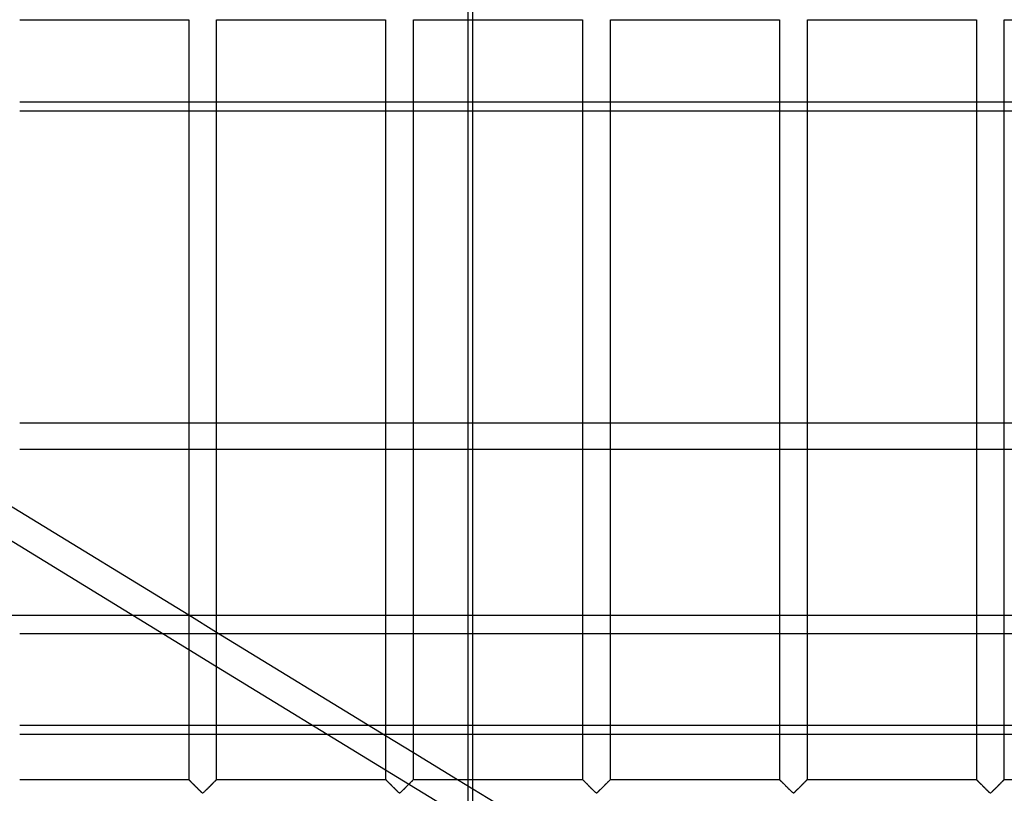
# Model space of a CAD drawing. Header units: millimetres. Extents: x -455 to 455, y -455 to 455.
# Tile 47 of 58: x -138 to 38, y 211 to 350. Entities that reach past the tile are written whole.
import ezdxf

# ---------------------------------------------------------------- set-up
doc = ezdxf.new("R2010")
doc.units = ezdxf.units.MM
doc.layers.add('MAIN-1', color=7, linetype='Continuous')
doc.layers.add('MAIN-2', color=7, linetype='Continuous')

msp = doc.modelspace()

# ---------------------------------------------------------------- linework, layer by layer
at = {"layer": 'MAIN-1'}
for p, q in [((-138.33, 349.58), (-108.12, 349.58)), ((-108.12, 349.58), (-108.12, 213.75)), ((-103.13, 213.75), (-103.13, 349.58)), ((-103.13, 349.58), (-72.92, 349.58)), ((-72.92, 349.58), (-72.92, 213.75)), ((-67.92, 213.75), (-67.92, 349.58)), ((-67.92, 349.58), (-37.71, 349.58)), ((-58.17, 213.75), (-58.17, 349.58)), ((-57.39, 349.58), (-57.39, 213.75)), ((-37.71, 349.58), (-37.71, 213.75)), ((-32.71, 213.75), (-32.71, 349.58)), ((-32.71, 349.58), (-2.5, 349.58)), ((-2.5, 349.58), (-2.5, 213.75)), ((2.5, 213.75), (2.5, 349.58)), ((2.5, 349.58), (32.71, 349.58)), ((32.71, 349.58), (32.71, 213.75)), ((37.71, 213.75), (37.71, 349.58)), ((37.71, 349.58), (67.92, 349.58)), ((-108.12, 334.84), (-138.33, 334.84)), ((-72.92, 334.84), (-103.13, 334.84)), ((-58.17, 334.84), (-67.92, 334.84)), ((-138.33, 333.29), (-108.12, 333.29)), ((-103.13, 333.29), (-72.92, 333.29)), ((-67.92, 333.29), (-58.17, 333.29)), ((-138.33, 277.49), (-108.12, 277.49)), ((-103.13, 277.49), (-72.92, 277.49)), ((-67.92, 277.49), (-58.17, 277.49)), ((-108.12, 272.74), (-138.33, 272.74)), ((-72.92, 272.74), (-103.13, 272.74)), ((-58.17, 272.74), (-67.92, 272.74)), ((-138.33, 261.66), (-108.12, 243.17)), ((-138.33, 255.5), (-108.12, 237.02)), ((-138.33, 239.85), (-112.75, 239.85)), ((-103.13, 240.12), (-72.92, 221.63)), ((-102.69, 239.85), (-72.92, 239.85)), ((-67.92, 239.85), (-58.17, 239.85)), ((-103.13, 233.96), (-72.92, 215.48)), ((-108.12, 223.41), (-138.33, 223.41)), ((-138.33, 221.87), (-108.12, 221.87)), ((-85.88, 223.41), (-103.13, 223.41)), ((-103.13, 221.87), (-83.36, 221.87)), ((-72.92, 223.41), (-75.82, 223.41)), ((-73.3, 221.87), (-72.92, 221.87)), ((-58.17, 223.41), (-67.92, 223.41)), ((-67.92, 221.87), (-58.17, 221.87)), ((-67.92, 218.58), (-60.03, 213.75)), ((-138.33, 213.75), (-108.12, 213.75)), ((-108.11, 213.74), (-108.12, 213.75)), ((-108.12, 213.75), (-108.12, 213.75)), ((-108.1, 213.73), (-108.11, 213.74)), ((-108.09, 213.71), (-108.1, 213.73)), ((-108.07, 213.69), (-108.09, 213.71)), ((-108.04, 213.67), (-108.07, 213.69)), ((-108.01, 213.64), (-108.04, 213.67)), ((-107.98, 213.61), (-108.01, 213.64)), ((-107.94, 213.57), (-107.98, 213.61)), ((-107.9, 213.53), (-107.94, 213.57)), ((-107.86, 213.49), (-107.9, 213.53)), ((-107.81, 213.44), (-107.86, 213.49)), ((-107.76, 213.39), (-107.81, 213.44)), ((-107.71, 213.34), (-107.76, 213.39)), ((-107.66, 213.28), (-107.71, 213.34)), ((-107.6, 213.23), (-107.66, 213.28)), ((-107.54, 213.17), (-107.6, 213.23)), ((-107.48, 213.11), (-107.54, 213.17)), ((-107.42, 213.05), (-107.48, 213.11)), ((-107.36, 212.99), (-107.42, 213.05)), ((-103.84, 213.04), (-103.95, 212.93)), ((-103.73, 213.14), (-103.84, 213.04)), ((-103.63, 213.25), (-103.73, 213.14)), ((-103.53, 213.34), (-103.63, 213.25)), ((-103.45, 213.43), (-103.53, 213.34)), ((-103.36, 213.51), (-103.45, 213.43)), ((-103.29, 213.58), (-103.36, 213.51)), ((-103.23, 213.64), (-103.29, 213.58)), ((-103.19, 213.69), (-103.23, 213.64)), ((-103.15, 213.72), (-103.19, 213.69)), ((-103.13, 213.74), (-103.15, 213.72)), ((-103.13, 213.75), (-103.13, 213.74)), ((-103.13, 213.75), (-72.92, 213.75)), ((-72.91, 213.75), (-72.92, 213.75)), ((-72.91, 213.74), (-72.91, 213.75)), ((-72.9, 213.73), (-72.91, 213.74)), ((-72.88, 213.71), (-72.9, 213.73)), ((-72.86, 213.69), (-72.88, 213.71)), ((-72.83, 213.67), (-72.86, 213.69)), ((-72.81, 213.64), (-72.83, 213.67)), ((-72.77, 213.61), (-72.81, 213.64)), ((-72.74, 213.57), (-72.77, 213.61)), ((-72.7, 213.53), (-72.74, 213.57)), ((-72.65, 213.49), (-72.7, 213.53)), ((-72.61, 213.44), (-72.65, 213.49)), ((-72.56, 213.39), (-72.61, 213.44)), ((-72.5, 213.34), (-72.56, 213.39)), ((-72.45, 213.28), (-72.5, 213.34)), ((-72.39, 213.23), (-72.45, 213.28)), ((-72.33, 213.17), (-72.39, 213.23)), ((-72.27, 213.11), (-72.33, 213.17)), ((-72.21, 213.05), (-72.27, 213.11)), ((-72.15, 212.99), (-72.21, 213.05)), ((-68.63, 213.04), (-68.74, 212.93)), ((-68.52, 213.14), (-68.63, 213.04)), ((-68.42, 213.25), (-68.52, 213.14)), ((-68.33, 213.34), (-68.42, 213.25)), ((-68.24, 213.43), (-68.33, 213.34)), ((-68.16, 213.51), (-68.24, 213.43)), ((-68.09, 213.58), (-68.16, 213.51)), ((-68.03, 213.64), (-68.09, 213.58)), ((-67.98, 213.69), (-68.03, 213.64)), ((-67.95, 213.72), (-67.98, 213.69)), ((-67.92, 213.74), (-67.95, 213.72)), ((-67.92, 213.75), (-67.92, 213.74)), ((-67.92, 213.75), (-37.71, 213.75)), ((-37.7, 213.74), (-37.71, 213.75)), ((-37.71, 213.75), (-37.71, 213.75)), ((-37.69, 213.73), (-37.7, 213.74)), ((-37.67, 213.71), (-37.69, 213.73)), ((-37.65, 213.69), (-37.67, 213.71)), ((-37.63, 213.67), (-37.65, 213.69)), ((-37.6, 213.64), (-37.63, 213.67)), ((-37.56, 213.61), (-37.6, 213.64)), ((-37.53, 213.57), (-37.56, 213.61)), ((-37.49, 213.53), (-37.53, 213.57)), ((-37.44, 213.49), (-37.49, 213.53)), ((-37.4, 213.44), (-37.44, 213.49)), ((-37.35, 213.39), (-37.4, 213.44)), ((-37.29, 213.34), (-37.35, 213.39)), ((-37.24, 213.28), (-37.29, 213.34)), ((-37.18, 213.23), (-37.24, 213.28)), ((-37.12, 213.17), (-37.18, 213.23)), ((-37.06, 213.11), (-37.12, 213.17)), ((-37, 213.05), (-37.06, 213.11)), ((-36.94, 212.99), (-37, 213.05)), ((-33.42, 213.04), (-33.53, 212.93)), ((-33.32, 213.14), (-33.42, 213.04)), ((-33.21, 213.25), (-33.32, 213.14)), ((-33.12, 213.34), (-33.21, 213.25)), ((-33.03, 213.43), (-33.12, 213.34)), ((-32.95, 213.51), (-33.03, 213.43)), ((-32.88, 213.58), (-32.95, 213.51)), ((-32.82, 213.64), (-32.88, 213.58)), ((-32.77, 213.69), (-32.82, 213.64)), ((-32.74, 213.72), (-32.77, 213.69)), ((-32.72, 213.74), (-32.74, 213.72)), ((-32.71, 213.75), (-32.72, 213.74)), ((-32.71, 213.75), (-2.5, 213.75)), ((-2.49, 213.74), (-2.5, 213.75)), ((-2.5, 213.75), (-2.5, 213.75)), ((-2.48, 213.73), (-2.49, 213.74)), ((-2.46, 213.71), (-2.48, 213.73)), ((-2.44, 213.69), (-2.46, 213.71)), ((-2.42, 213.67), (-2.44, 213.69)), ((-2.39, 213.64), (-2.42, 213.67)), ((-2.36, 213.61), (-2.39, 213.64)), ((-2.32, 213.57), (-2.36, 213.61)), ((-2.28, 213.53), (-2.32, 213.57)), ((-2.24, 213.49), (-2.28, 213.53)), ((-2.19, 213.44), (-2.24, 213.49)), ((-2.14, 213.39), (-2.19, 213.44)), ((-2.09, 213.34), (-2.14, 213.39)), ((-2.03, 213.28), (-2.09, 213.34)), ((-1.97, 213.23), (-2.03, 213.28)), ((-1.92, 213.17), (-1.97, 213.23)), ((-1.86, 213.11), (-1.92, 213.17)), ((-1.8, 213.05), (-1.86, 213.11)), ((-1.73, 212.99), (-1.8, 213.05)), ((1.79, 213.04), (1.68, 212.93)), ((1.89, 213.14), (1.79, 213.04)), ((1.99, 213.25), (1.89, 213.14)), ((2.09, 213.34), (1.99, 213.25)), ((2.18, 213.43), (2.09, 213.34)), ((2.26, 213.51), (2.18, 213.43)), ((2.33, 213.58), (2.26, 213.51)), ((2.39, 213.64), (2.33, 213.58)), ((2.44, 213.69), (2.39, 213.64)), ((2.47, 213.72), (2.44, 213.69)), ((2.49, 213.74), (2.47, 213.72)), ((2.5, 213.75), (2.49, 213.74)), ((2.5, 213.75), (32.71, 213.75)), ((32.72, 213.74), (32.71, 213.75)), ((32.71, 213.75), (32.71, 213.75)), ((32.73, 213.73), (32.72, 213.74)), ((32.75, 213.71), (32.73, 213.73)), ((32.77, 213.69), (32.75, 213.71)), ((32.79, 213.67), (32.77, 213.69)), ((32.82, 213.64), (32.79, 213.67)), ((32.85, 213.61), (32.82, 213.64)), ((32.89, 213.57), (32.85, 213.61)), ((32.93, 213.53), (32.89, 213.57)), ((32.97, 213.49), (32.93, 213.53)), ((33.02, 213.44), (32.97, 213.49)), ((33.07, 213.39), (33.02, 213.44)), ((33.12, 213.34), (33.07, 213.39)), ((33.18, 213.28), (33.12, 213.34)), ((33.23, 213.23), (33.18, 213.28)), ((33.29, 213.17), (33.23, 213.23)), ((33.35, 213.11), (33.29, 213.17)), ((33.41, 213.05), (33.35, 213.11)), ((33.47, 212.99), (33.41, 213.05)), ((36.99, 213.04), (36.89, 212.93)), ((37.1, 213.14), (36.99, 213.04)), ((37.2, 213.25), (37.1, 213.14)), ((37.3, 213.34), (37.2, 213.25)), ((37.39, 213.43), (37.3, 213.34)), ((37.47, 213.51), (37.39, 213.43)), ((37.54, 213.58), (37.47, 213.51)), ((37.6, 213.64), (37.54, 213.58)), ((37.65, 213.69), (37.6, 213.64)), ((37.68, 213.72), (37.65, 213.69)), ((37.7, 213.74), (37.68, 213.72)), ((37.71, 213.75), (37.7, 213.74)), ((37.71, 213.75), (67.92, 213.75)), ((-107.3, 212.92), (-107.36, 212.99)), ((-107.23, 212.86), (-107.3, 212.92)), ((-107.17, 212.79), (-107.23, 212.86)), ((-107.1, 212.73), (-107.17, 212.79)), ((-107.03, 212.66), (-107.1, 212.73)), ((-106.96, 212.59), (-107.03, 212.66)), ((-106.9, 212.52), (-106.96, 212.59)), ((-106.83, 212.45), (-106.9, 212.52)), ((-106.76, 212.38), (-106.83, 212.45)), ((-106.69, 212.32), (-106.76, 212.38)), ((-106.62, 212.25), (-106.69, 212.32)), ((-106.55, 212.18), (-106.62, 212.25)), ((-106.48, 212.11), (-106.55, 212.18)), ((-106.42, 212.04), (-106.48, 212.11)), ((-106.35, 211.98), (-106.42, 212.04)), ((-106.28, 211.91), (-106.35, 211.98)), ((-106.22, 211.85), (-106.28, 211.91)), ((-106.16, 211.78), (-106.22, 211.85)), ((-106.09, 211.72), (-106.16, 211.78)), ((-106.03, 211.66), (-106.09, 211.72)), ((-105.97, 211.61), (-106.03, 211.66)), ((-105.92, 211.55), (-105.97, 211.61)), ((-105.86, 211.5), (-105.92, 211.55)), ((-105.81, 211.44), (-105.86, 211.5)), ((-105.75, 211.4), (-105.81, 211.44)), ((-105.7, 211.35), (-105.75, 211.4)), ((-105.62, 211.32), (-105.7, 211.35)), ((-105.51, 211.38), (-105.62, 211.32)), ((-105.42, 211.47), (-105.51, 211.38)), ((-105.32, 211.56), (-105.42, 211.47)), ((-105.22, 211.66), (-105.32, 211.56)), ((-105.11, 211.77), (-105.22, 211.66)), ((-105, 211.88), (-105.11, 211.77)), ((-104.89, 211.99), (-105, 211.88)), ((-104.77, 212.11), (-104.89, 211.99)), ((-104.65, 212.22), (-104.77, 212.11)), ((-104.53, 212.34), (-104.65, 212.22)), ((-104.41, 212.46), (-104.53, 212.34)), ((-104.29, 212.58), (-104.41, 212.46)), ((-104.18, 212.7), (-104.29, 212.58)), ((-104.06, 212.82), (-104.18, 212.7)), ((-103.95, 212.93), (-104.06, 212.82)), ((-72.09, 212.92), (-72.15, 212.99)), ((-72.02, 212.86), (-72.09, 212.92)), ((-71.96, 212.79), (-72.02, 212.86)), ((-71.89, 212.73), (-71.96, 212.79)), ((-71.82, 212.66), (-71.89, 212.73)), ((-71.76, 212.59), (-71.82, 212.66)), ((-71.69, 212.52), (-71.76, 212.59)), ((-71.62, 212.45), (-71.69, 212.52)), ((-71.55, 212.38), (-71.62, 212.45)), ((-71.48, 212.32), (-71.55, 212.38)), ((-71.41, 212.25), (-71.48, 212.32)), ((-71.34, 212.18), (-71.41, 212.25)), ((-71.28, 212.11), (-71.34, 212.18)), ((-71.21, 212.04), (-71.28, 212.11)), ((-71.14, 211.98), (-71.21, 212.04)), ((-71.08, 211.91), (-71.14, 211.98)), ((-71.01, 211.85), (-71.08, 211.91)), ((-70.95, 211.78), (-71.01, 211.85)), ((-70.88, 211.72), (-70.95, 211.78)), ((-70.82, 211.66), (-70.88, 211.72)), ((-70.76, 211.61), (-70.82, 211.66)), ((-70.71, 211.55), (-70.76, 211.61)), ((-70.65, 211.5), (-70.71, 211.55)), ((-70.6, 211.44), (-70.65, 211.5)), ((-70.54, 211.4), (-70.6, 211.44)), ((-70.49, 211.35), (-70.54, 211.4)), ((-70.42, 211.32), (-70.49, 211.35)), ((-70.3, 211.38), (-70.42, 211.32)), ((-70.21, 211.47), (-70.3, 211.38)), ((-70.11, 211.56), (-70.21, 211.47)), ((-70.01, 211.66), (-70.11, 211.56)), ((-69.91, 211.77), (-70.01, 211.66)), ((-69.79, 211.88), (-69.91, 211.77)), ((-69.68, 211.99), (-69.79, 211.88)), ((-69.56, 212.11), (-69.68, 211.99)), ((-69.45, 212.22), (-69.56, 212.11)), ((-69.33, 212.34), (-69.45, 212.22)), ((-69.21, 212.46), (-69.33, 212.34)), ((-69.09, 212.58), (-69.21, 212.46)), ((-68.97, 212.7), (-69.09, 212.58)), ((-68.85, 212.82), (-68.97, 212.7)), ((-68.74, 212.93), (-68.85, 212.82)), ((-36.88, 212.92), (-36.94, 212.99)), ((-36.82, 212.86), (-36.88, 212.92)), ((-36.75, 212.79), (-36.82, 212.86)), ((-36.68, 212.73), (-36.75, 212.79)), ((-36.62, 212.66), (-36.68, 212.73)), ((-36.55, 212.59), (-36.62, 212.66)), ((-36.48, 212.52), (-36.55, 212.59)), ((-36.41, 212.45), (-36.48, 212.52)), ((-36.34, 212.38), (-36.41, 212.45)), ((-36.27, 212.32), (-36.34, 212.38)), ((-36.2, 212.25), (-36.27, 212.32)), ((-36.13, 212.18), (-36.2, 212.25)), ((-36.07, 212.11), (-36.13, 212.18)), ((-36, 212.04), (-36.07, 212.11)), ((-35.93, 211.98), (-36, 212.04)), ((-35.87, 211.91), (-35.93, 211.98)), ((-35.8, 211.85), (-35.87, 211.91)), ((-35.74, 211.78), (-35.8, 211.85)), ((-35.68, 211.72), (-35.74, 211.78)), ((-35.62, 211.66), (-35.68, 211.72)), ((-35.56, 211.61), (-35.62, 211.66)), ((-35.5, 211.55), (-35.56, 211.61)), ((-35.44, 211.5), (-35.5, 211.55)), ((-35.39, 211.44), (-35.44, 211.5)), ((-35.34, 211.4), (-35.39, 211.44)), ((-35.28, 211.35), (-35.34, 211.4)), ((-35.21, 211.32), (-35.28, 211.35)), ((-35.09, 211.38), (-35.21, 211.32)), ((-35, 211.47), (-35.09, 211.38)), ((-34.9, 211.56), (-35, 211.47)), ((-34.8, 211.66), (-34.9, 211.56)), ((-34.7, 211.77), (-34.8, 211.66)), ((-34.59, 211.88), (-34.7, 211.77)), ((-34.47, 211.99), (-34.59, 211.88)), ((-34.35, 212.11), (-34.47, 211.99)), ((-34.24, 212.22), (-34.35, 212.11)), ((-34.12, 212.34), (-34.24, 212.22)), ((-34, 212.46), (-34.12, 212.34)), ((-33.88, 212.58), (-34, 212.46)), ((-33.76, 212.7), (-33.88, 212.58)), ((-33.64, 212.82), (-33.76, 212.7)), ((-33.53, 212.93), (-33.64, 212.82)), ((-1.67, 212.92), (-1.73, 212.99)), ((-1.61, 212.86), (-1.67, 212.92)), ((-1.54, 212.79), (-1.61, 212.86)), ((-1.47, 212.73), (-1.54, 212.79)), ((-1.41, 212.66), (-1.47, 212.73)), ((-1.34, 212.59), (-1.41, 212.66)), ((-1.27, 212.52), (-1.34, 212.59)), ((-1.2, 212.45), (-1.27, 212.52)), ((-1.13, 212.38), (-1.2, 212.45)), ((-1.06, 212.32), (-1.13, 212.38)), ((-0.99, 212.25), (-1.06, 212.32)), ((-0.93, 212.18), (-0.99, 212.25)), ((-0.86, 212.11), (-0.93, 212.18)), ((-0.79, 212.04), (-0.86, 212.11)), ((-0.73, 211.98), (-0.79, 212.04)), ((-0.66, 211.91), (-0.73, 211.98)), ((-0.59, 211.85), (-0.66, 211.91)), ((-0.53, 211.78), (-0.59, 211.85)), ((-0.47, 211.72), (-0.53, 211.78)), ((-0.41, 211.66), (-0.47, 211.72)), ((-0.35, 211.61), (-0.41, 211.66)), ((-0.29, 211.55), (-0.35, 211.61)), ((-0.23, 211.5), (-0.29, 211.55)), ((-0.18, 211.44), (-0.23, 211.5)), ((-0.13, 211.4), (-0.18, 211.44)), ((-0.07, 211.35), (-0.13, 211.4)), ((0, 211.32), (-0.07, 211.35)), ((0.11, 211.38), (0, 211.32)), ((0.21, 211.47), (0.11, 211.38)), ((0.3, 211.56), (0.21, 211.47)), ((0.4, 211.66), (0.3, 211.56)), ((0.51, 211.77), (0.4, 211.66)), ((0.62, 211.88), (0.51, 211.77)), ((0.74, 211.99), (0.62, 211.88)), ((0.85, 212.11), (0.74, 211.99)), ((0.97, 212.22), (0.85, 212.11)), ((1.09, 212.34), (0.97, 212.22)), ((1.21, 212.46), (1.09, 212.34)), ((1.33, 212.58), (1.21, 212.46)), ((1.45, 212.7), (1.33, 212.58)), ((1.57, 212.82), (1.45, 212.7)), ((1.68, 212.93), (1.57, 212.82)), ((33.54, 212.92), (33.47, 212.99)), ((33.6, 212.86), (33.54, 212.92)), ((33.67, 212.79), (33.6, 212.86)), ((33.73, 212.73), (33.67, 212.79)), ((33.8, 212.66), (33.73, 212.73)), ((33.87, 212.59), (33.8, 212.66)), ((33.94, 212.52), (33.87, 212.59)), ((34.01, 212.45), (33.94, 212.52)), ((34.08, 212.38), (34.01, 212.45)), ((34.15, 212.32), (34.08, 212.38)), ((34.21, 212.25), (34.15, 212.32)), ((34.28, 212.18), (34.21, 212.25)), ((34.35, 212.11), (34.28, 212.18)), ((34.42, 212.04), (34.35, 212.11)), ((34.48, 211.98), (34.42, 212.04)), ((34.55, 211.91), (34.48, 211.98)), ((34.61, 211.85), (34.55, 211.91)), ((34.68, 211.78), (34.61, 211.85)), ((34.74, 211.72), (34.68, 211.78)), ((34.8, 211.66), (34.74, 211.72)), ((34.86, 211.61), (34.8, 211.66)), ((34.92, 211.55), (34.86, 211.61)), ((34.97, 211.5), (34.92, 211.55)), ((35.03, 211.44), (34.97, 211.5)), ((35.08, 211.4), (35.03, 211.44)), ((35.14, 211.35), (35.08, 211.4)), ((35.21, 211.32), (35.14, 211.35)), ((35.32, 211.38), (35.21, 211.32)), ((35.42, 211.47), (35.32, 211.38)), ((35.51, 211.56), (35.42, 211.47)), ((35.61, 211.66), (35.51, 211.56)), ((35.72, 211.77), (35.61, 211.66)), ((35.83, 211.88), (35.72, 211.77)), ((35.95, 211.99), (35.83, 211.88)), ((36.06, 212.11), (35.95, 211.99)), ((36.18, 212.22), (36.06, 212.11)), ((36.3, 212.34), (36.18, 212.22)), ((36.42, 212.46), (36.3, 212.34)), ((36.54, 212.58), (36.42, 212.46)), ((36.66, 212.7), (36.54, 212.58)), ((36.77, 212.82), (36.66, 212.7)), ((36.89, 212.93), (36.77, 212.82))]:
    msp.add_line(p, q, dxfattribs=at)
at = {"layer": 'MAIN-2'}
for p, q in [((-58.17, 349.58), (-58.17, 354.58)), ((-57.39, 354.58), (-57.39, 349.58)), ((-103.13, 334.84), (-108.12, 334.84)), ((-67.92, 334.84), (-72.92, 334.84)), ((58.17, 334.84), (-58.17, 334.84)), ((-108.12, 333.29), (-103.13, 333.29)), ((-72.92, 333.29), (-67.92, 333.29)), ((-58.17, 333.29), (58.17, 333.29)), ((-108.12, 277.49), (-103.13, 277.49)), ((-72.92, 277.49), (-67.92, 277.49)), ((-58.17, 277.49), (58.17, 277.49)), ((-103.13, 272.74), (-108.12, 272.74)), ((-67.92, 272.74), (-72.92, 272.74)), ((58.17, 272.74), (-58.17, 272.74)), ((-143.33, 264.72), (-138.33, 261.66)), ((-143.33, 258.56), (-138.33, 255.5)), ((387.5, 243.06), (-387.5, 243.06)), ((-108.12, 243.17), (-103.13, 240.12)), ((-112.75, 239.85), (-102.69, 239.85)), ((-72.92, 239.85), (-67.92, 239.85)), ((-58.17, 239.85), (58.17, 239.85)), ((-108.12, 237.02), (-103.13, 233.96)), ((-103.13, 223.41), (-108.12, 223.41)), ((-108.12, 221.87), (-103.13, 221.87)), ((-75.82, 223.41), (-85.88, 223.41)), ((-83.36, 221.87), (-73.3, 221.87)), ((-67.92, 223.41), (-72.92, 223.41)), ((-72.92, 221.87), (-67.92, 221.87)), ((58.17, 223.41), (-58.17, 223.41)), ((-58.17, 221.87), (58.17, 221.87)), ((-72.92, 221.63), (-67.92, 218.58)), ((-72.92, 215.48), (-61.92, 208.75)), ((-108.12, 213.75), (-108.12, 213.75)), ((-108.12, 213.75), (-108.11, 213.73)), ((-108.11, 213.73), (-108.08, 213.71)), ((-108.08, 213.71), (-108.05, 213.68)), ((-108.05, 213.68), (-108.01, 213.64)), ((-108.01, 213.64), (-107.97, 213.59)), ((-107.97, 213.59), (-107.91, 213.54)), ((-107.91, 213.54), (-107.85, 213.48)), ((-107.85, 213.48), (-107.78, 213.41)), ((-107.78, 213.41), (-107.71, 213.34)), ((-107.71, 213.34), (-107.63, 213.26)), ((-107.63, 213.26), (-107.55, 213.18)), ((-107.55, 213.18), (-107.47, 213.09)), ((-107.47, 213.09), (-107.38, 213.01)), ((-103.87, 213.01), (-103.78, 213.09)), ((-103.78, 213.09), (-103.7, 213.18)), ((-103.7, 213.18), (-103.62, 213.26)), ((-103.62, 213.26), (-103.54, 213.34)), ((-103.54, 213.34), (-103.47, 213.41)), ((-103.47, 213.41), (-103.4, 213.48)), ((-103.4, 213.48), (-103.34, 213.54)), ((-103.34, 213.54), (-103.28, 213.59)), ((-103.28, 213.59), (-103.24, 213.64)), ((-103.24, 213.64), (-103.2, 213.68)), ((-103.2, 213.68), (-103.17, 213.71)), ((-103.17, 213.71), (-103.14, 213.73)), ((-103.14, 213.73), (-103.13, 213.75)), ((-103.13, 213.75), (-103.13, 213.75)), ((-72.92, 213.75), (-72.91, 213.75)), ((-72.91, 213.75), (-72.9, 213.73)), ((-72.9, 213.73), (-72.88, 213.71)), ((-72.88, 213.71), (-72.84, 213.68)), ((-72.84, 213.68), (-72.81, 213.64)), ((-72.81, 213.64), (-72.76, 213.59)), ((-72.76, 213.59), (-72.7, 213.54)), ((-72.7, 213.54), (-72.64, 213.48)), ((-72.64, 213.48), (-72.57, 213.41)), ((-72.57, 213.41), (-72.5, 213.34)), ((-72.5, 213.34), (-72.42, 213.26)), ((-72.42, 213.26), (-72.34, 213.18)), ((-72.34, 213.18), (-72.26, 213.09)), ((-72.26, 213.09), (-72.17, 213.01)), ((-68.66, 213.01), (-68.57, 213.09)), ((-68.57, 213.09), (-68.49, 213.18)), ((-68.49, 213.18), (-68.41, 213.26)), ((-68.41, 213.26), (-68.33, 213.34)), ((-68.33, 213.34), (-68.26, 213.41)), ((-68.26, 213.41), (-68.19, 213.48)), ((-68.19, 213.48), (-68.13, 213.54)), ((-68.13, 213.54), (-68.08, 213.59)), ((-68.08, 213.59), (-68.03, 213.64)), ((-68.03, 213.64), (-67.99, 213.68)), ((-67.99, 213.68), (-67.96, 213.71)), ((-67.96, 213.71), (-67.94, 213.73)), ((-67.94, 213.73), (-67.92, 213.75)), ((-67.92, 213.75), (-67.92, 213.75)), ((-60.03, 213.75), (-51.86, 208.75)), ((-58.17, 206.46), (-58.17, 213.75)), ((-57.39, 213.75), (-57.39, 205.98)), ((-37.71, 213.75), (-37.7, 213.75)), ((-37.7, 213.75), (-37.69, 213.73)), ((-37.69, 213.73), (-37.67, 213.71)), ((-37.67, 213.71), (-37.64, 213.68)), ((-37.64, 213.68), (-37.6, 213.64)), ((-37.6, 213.64), (-37.55, 213.59)), ((-37.55, 213.59), (-37.5, 213.54)), ((-37.5, 213.54), (-37.43, 213.48)), ((-37.43, 213.48), (-37.37, 213.41)), ((-37.37, 213.41), (-37.29, 213.34)), ((-37.29, 213.34), (-37.22, 213.26)), ((-37.22, 213.26), (-37.13, 213.18)), ((-37.13, 213.18), (-37.05, 213.09)), ((-37.05, 213.09), (-36.96, 213.01)), ((-33.45, 213.01), (-33.37, 213.09)), ((-33.37, 213.09), (-33.28, 213.18)), ((-33.28, 213.18), (-33.2, 213.26)), ((-33.2, 213.26), (-33.12, 213.34)), ((-33.12, 213.34), (-33.05, 213.41)), ((-33.05, 213.41), (-32.98, 213.48)), ((-32.98, 213.48), (-32.92, 213.54)), ((-32.92, 213.54), (-32.87, 213.59)), ((-32.87, 213.59), (-32.82, 213.64)), ((-32.82, 213.64), (-32.78, 213.68)), ((-32.78, 213.68), (-32.75, 213.71)), ((-32.75, 213.71), (-32.73, 213.73)), ((-32.73, 213.73), (-32.71, 213.75)), ((-32.71, 213.75), (-32.71, 213.75)), ((-2.5, 213.75), (-2.49, 213.75)), ((-2.49, 213.75), (-2.48, 213.73)), ((-2.48, 213.73), (-2.46, 213.71)), ((-2.46, 213.71), (-2.43, 213.68)), ((-2.43, 213.68), (-2.39, 213.64)), ((-2.39, 213.64), (-2.34, 213.59)), ((-2.34, 213.59), (-2.29, 213.54)), ((-2.29, 213.54), (-2.23, 213.48)), ((-2.23, 213.48), (-2.16, 213.41)), ((-2.16, 213.41), (-2.08, 213.34)), ((-2.08, 213.34), (-2.01, 213.26)), ((-2.01, 213.26), (-1.93, 213.18)), ((-1.93, 213.18), (-1.84, 213.09)), ((-1.84, 213.09), (-1.76, 213.01)), ((1.76, 213.01), (1.84, 213.09)), ((1.84, 213.09), (1.93, 213.18)), ((1.93, 213.18), (2.01, 213.26)), ((2.01, 213.26), (2.08, 213.34)), ((2.08, 213.34), (2.16, 213.41)), ((2.16, 213.41), (2.23, 213.48)), ((2.23, 213.48), (2.29, 213.54)), ((2.29, 213.54), (2.34, 213.59)), ((2.34, 213.59), (2.39, 213.64)), ((2.39, 213.64), (2.43, 213.68)), ((2.43, 213.68), (2.46, 213.71)), ((2.46, 213.71), (2.48, 213.73)), ((2.48, 213.73), (2.49, 213.75)), ((2.49, 213.75), (2.5, 213.75)), ((32.71, 213.75), (32.71, 213.75)), ((32.71, 213.75), (32.73, 213.73)), ((32.73, 213.73), (32.75, 213.71)), ((32.75, 213.71), (32.78, 213.68)), ((32.78, 213.68), (32.82, 213.64)), ((32.82, 213.64), (32.87, 213.59)), ((32.87, 213.59), (32.92, 213.54)), ((32.92, 213.54), (32.98, 213.48)), ((32.98, 213.48), (33.05, 213.41)), ((33.05, 213.41), (33.12, 213.34)), ((33.12, 213.34), (33.2, 213.26)), ((33.2, 213.26), (33.28, 213.18)), ((33.28, 213.18), (33.37, 213.09)), ((33.37, 213.09), (33.45, 213.01)), ((36.96, 213.01), (37.05, 213.09)), ((37.05, 213.09), (37.13, 213.18)), ((37.13, 213.18), (37.22, 213.26)), ((37.22, 213.26), (37.29, 213.34)), ((37.29, 213.34), (37.37, 213.41)), ((37.37, 213.41), (37.43, 213.48)), ((37.43, 213.48), (37.5, 213.54)), ((37.5, 213.54), (37.55, 213.59)), ((37.55, 213.59), (37.6, 213.64)), ((37.6, 213.64), (37.64, 213.68)), ((37.64, 213.68), (37.67, 213.71)), ((37.67, 213.71), (37.69, 213.73)), ((37.69, 213.73), (37.7, 213.75)), ((37.7, 213.75), (37.71, 213.75)), ((-107.38, 213.01), (-107.29, 212.92)), ((-107.29, 212.92), (-107.2, 212.83)), ((-107.2, 212.83), (-107.11, 212.74)), ((-107.11, 212.74), (-107.01, 212.64)), ((-107.01, 212.64), (-106.92, 212.55)), ((-106.92, 212.55), (-106.82, 212.45)), ((-106.82, 212.45), (-106.73, 212.35)), ((-106.73, 212.35), (-106.63, 212.26)), ((-106.63, 212.26), (-106.53, 212.16)), ((-106.53, 212.16), (-106.44, 212.07)), ((-106.44, 212.07), (-106.35, 211.97)), ((-106.35, 211.97), (-106.25, 211.88)), ((-106.25, 211.88), (-106.16, 211.79)), ((-106.16, 211.79), (-106.08, 211.71)), ((-106.08, 211.71), (-105.99, 211.62)), ((-105.99, 211.62), (-105.91, 211.54)), ((-105.91, 211.54), (-105.83, 211.47)), ((-105.83, 211.47), (-105.76, 211.4)), ((-105.76, 211.4), (-105.68, 211.34)), ((-105.68, 211.34), (-105.57, 211.34)), ((-105.57, 211.34), (-105.49, 211.4)), ((-105.49, 211.4), (-105.42, 211.47)), ((-105.42, 211.47), (-105.34, 211.54)), ((-105.34, 211.54), (-105.26, 211.62)), ((-105.26, 211.62), (-105.17, 211.71)), ((-105.17, 211.71), (-105.09, 211.79)), ((-105.09, 211.79), (-105, 211.88)), ((-105, 211.88), (-104.9, 211.97)), ((-104.9, 211.97), (-104.81, 212.07)), ((-104.81, 212.07), (-104.72, 212.16)), ((-104.72, 212.16), (-104.62, 212.26)), ((-104.62, 212.26), (-104.52, 212.35)), ((-104.52, 212.35), (-104.43, 212.45)), ((-104.43, 212.45), (-104.33, 212.55)), ((-104.33, 212.55), (-104.24, 212.64)), ((-104.24, 212.64), (-104.14, 212.74)), ((-104.14, 212.74), (-104.05, 212.83)), ((-104.05, 212.83), (-103.96, 212.92)), ((-103.96, 212.92), (-103.87, 213.01)), ((-72.17, 213.01), (-72.08, 212.92)), ((-72.08, 212.92), (-71.99, 212.83)), ((-71.99, 212.83), (-71.9, 212.74)), ((-71.9, 212.74), (-71.81, 212.64)), ((-71.81, 212.64), (-71.71, 212.55)), ((-71.71, 212.55), (-71.61, 212.45)), ((-71.61, 212.45), (-71.52, 212.35)), ((-71.52, 212.35), (-71.42, 212.26)), ((-71.42, 212.26), (-71.32, 212.16)), ((-71.32, 212.16), (-71.23, 212.07)), ((-71.23, 212.07), (-71.14, 211.97)), ((-71.14, 211.97), (-71.04, 211.88)), ((-71.04, 211.88), (-70.95, 211.79)), ((-70.95, 211.79), (-70.87, 211.71)), ((-70.87, 211.71), (-70.78, 211.62)), ((-70.78, 211.62), (-70.7, 211.54)), ((-70.7, 211.54), (-70.62, 211.47)), ((-70.62, 211.47), (-70.55, 211.4)), ((-70.55, 211.4), (-70.47, 211.34)), ((-70.47, 211.34), (-70.36, 211.34)), ((-70.36, 211.34), (-70.28, 211.4)), ((-70.28, 211.4), (-70.21, 211.47)), ((-70.21, 211.47), (-70.13, 211.54)), ((-70.13, 211.54), (-70.05, 211.62)), ((-70.05, 211.62), (-69.97, 211.71)), ((-69.97, 211.71), (-69.88, 211.79)), ((-69.88, 211.79), (-69.79, 211.88)), ((-69.79, 211.88), (-69.7, 211.97)), ((-69.7, 211.97), (-69.6, 212.07)), ((-69.6, 212.07), (-69.51, 212.16)), ((-69.51, 212.16), (-69.41, 212.26)), ((-69.41, 212.26), (-69.32, 212.35)), ((-69.32, 212.35), (-69.22, 212.45)), ((-69.22, 212.45), (-69.12, 212.55)), ((-69.12, 212.55), (-69.03, 212.64)), ((-69.03, 212.64), (-68.93, 212.74)), ((-68.93, 212.74), (-68.84, 212.83)), ((-68.84, 212.83), (-68.75, 212.92)), ((-68.75, 212.92), (-68.66, 213.01)), ((-36.96, 213.01), (-36.88, 212.92)), ((-36.88, 212.92), (-36.79, 212.83)), ((-36.79, 212.83), (-36.69, 212.74)), ((-36.69, 212.74), (-36.6, 212.64)), ((-36.6, 212.64), (-36.5, 212.55)), ((-36.5, 212.55), (-36.41, 212.45)), ((-36.41, 212.45), (-36.31, 212.35)), ((-36.31, 212.35), (-36.21, 212.26)), ((-36.21, 212.26), (-36.12, 212.16)), ((-36.12, 212.16), (-36.02, 212.07)), ((-36.02, 212.07), (-35.93, 211.97)), ((-35.93, 211.97), (-35.84, 211.88)), ((-35.84, 211.88), (-35.75, 211.79)), ((-35.75, 211.79), (-35.66, 211.71)), ((-35.66, 211.71), (-35.57, 211.62)), ((-35.57, 211.62), (-35.49, 211.54)), ((-35.49, 211.54), (-35.42, 211.47)), ((-35.42, 211.47), (-35.34, 211.4)), ((-35.34, 211.4), (-35.26, 211.34)), ((-35.26, 211.34), (-35.15, 211.34)), ((-35.15, 211.34), (-35.07, 211.4)), ((-35.07, 211.4), (-35, 211.47)), ((-35, 211.47), (-34.92, 211.54)), ((-34.92, 211.54), (-34.84, 211.62)), ((-34.84, 211.62), (-34.76, 211.71)), ((-34.76, 211.71), (-34.67, 211.79)), ((-34.67, 211.79), (-34.58, 211.88)), ((-34.58, 211.88), (-34.49, 211.97)), ((-34.49, 211.97), (-34.39, 212.07)), ((-34.39, 212.07), (-34.3, 212.16)), ((-34.3, 212.16), (-34.2, 212.26)), ((-34.2, 212.26), (-34.11, 212.35)), ((-34.11, 212.35), (-34.01, 212.45)), ((-34.01, 212.45), (-33.91, 212.55)), ((-33.91, 212.55), (-33.82, 212.64)), ((-33.82, 212.64), (-33.72, 212.74)), ((-33.72, 212.74), (-33.63, 212.83)), ((-33.63, 212.83), (-33.54, 212.92)), ((-33.54, 212.92), (-33.45, 213.01)), ((-1.76, 213.01), (-1.67, 212.92)), ((-1.67, 212.92), (-1.58, 212.83)), ((-1.58, 212.83), (-1.48, 212.74)), ((-1.48, 212.74), (-1.39, 212.64)), ((-1.39, 212.64), (-1.29, 212.55)), ((-1.29, 212.55), (-1.2, 212.45)), ((-1.2, 212.45), (-1.1, 212.35)), ((-1.1, 212.35), (-1, 212.26)), ((-1, 212.26), (-0.91, 212.16)), ((-0.91, 212.16), (-0.81, 212.07)), ((-0.81, 212.07), (-0.72, 211.97)), ((-0.72, 211.97), (-0.63, 211.88)), ((-0.63, 211.88), (-0.54, 211.79)), ((-0.54, 211.79), (-0.45, 211.71)), ((-0.45, 211.71), (-0.37, 211.62)), ((-0.37, 211.62), (-0.29, 211.54)), ((-0.29, 211.54), (-0.21, 211.47)), ((-0.21, 211.47), (-0.13, 211.4)), ((-0.13, 211.4), (-0.06, 211.34)), ((-0.06, 211.34), (0.06, 211.34)), ((0.06, 211.34), (0.13, 211.4)), ((0.13, 211.4), (0.21, 211.47)), ((0.21, 211.47), (0.29, 211.54)), ((0.29, 211.54), (0.37, 211.62)), ((0.37, 211.62), (0.45, 211.71)), ((0.45, 211.71), (0.54, 211.79)), ((0.54, 211.79), (0.63, 211.88)), ((0.63, 211.88), (0.72, 211.97)), ((0.72, 211.97), (0.81, 212.07)), ((0.81, 212.07), (0.91, 212.16)), ((0.91, 212.16), (1, 212.26)), ((1, 212.26), (1.1, 212.35)), ((1.1, 212.35), (1.2, 212.45)), ((1.2, 212.45), (1.29, 212.55)), ((1.29, 212.55), (1.39, 212.64)), ((1.39, 212.64), (1.48, 212.74)), ((1.48, 212.74), (1.58, 212.83)), ((1.58, 212.83), (1.67, 212.92)), ((1.67, 212.92), (1.76, 213.01)), ((33.45, 213.01), (33.54, 212.92)), ((33.54, 212.92), (33.63, 212.83)), ((33.63, 212.83), (33.72, 212.74)), ((33.72, 212.74), (33.82, 212.64)), ((33.82, 212.64), (33.91, 212.55)), ((33.91, 212.55), (34.01, 212.45)), ((34.01, 212.45), (34.11, 212.35)), ((34.11, 212.35), (34.2, 212.26)), ((34.2, 212.26), (34.3, 212.16)), ((34.3, 212.16), (34.39, 212.07)), ((34.39, 212.07), (34.49, 211.97)), ((34.49, 211.97), (34.58, 211.88)), ((34.58, 211.88), (34.67, 211.79)), ((34.67, 211.79), (34.76, 211.71)), ((34.76, 211.71), (34.84, 211.62)), ((34.84, 211.62), (34.92, 211.54)), ((34.92, 211.54), (35, 211.47)), ((35, 211.47), (35.07, 211.4)), ((35.07, 211.4), (35.15, 211.34)), ((35.15, 211.34), (35.26, 211.34)), ((35.26, 211.34), (35.34, 211.4)), ((35.34, 211.4), (35.42, 211.47)), ((35.42, 211.47), (35.49, 211.54)), ((35.49, 211.54), (35.57, 211.62)), ((35.57, 211.62), (35.66, 211.71)), ((35.66, 211.71), (35.75, 211.79)), ((35.75, 211.79), (35.84, 211.88)), ((35.84, 211.88), (35.93, 211.97)), ((35.93, 211.97), (36.02, 212.07)), ((36.02, 212.07), (36.12, 212.16)), ((36.12, 212.16), (36.21, 212.26)), ((36.21, 212.26), (36.31, 212.35)), ((36.31, 212.35), (36.41, 212.45)), ((36.41, 212.45), (36.5, 212.55)), ((36.5, 212.55), (36.6, 212.64)), ((36.6, 212.64), (36.69, 212.74)), ((36.69, 212.74), (36.79, 212.83)), ((36.79, 212.83), (36.88, 212.92)), ((36.88, 212.92), (36.96, 213.01))]:
    msp.add_line(p, q, dxfattribs=at)

doc.saveas('drawing.dxf')
